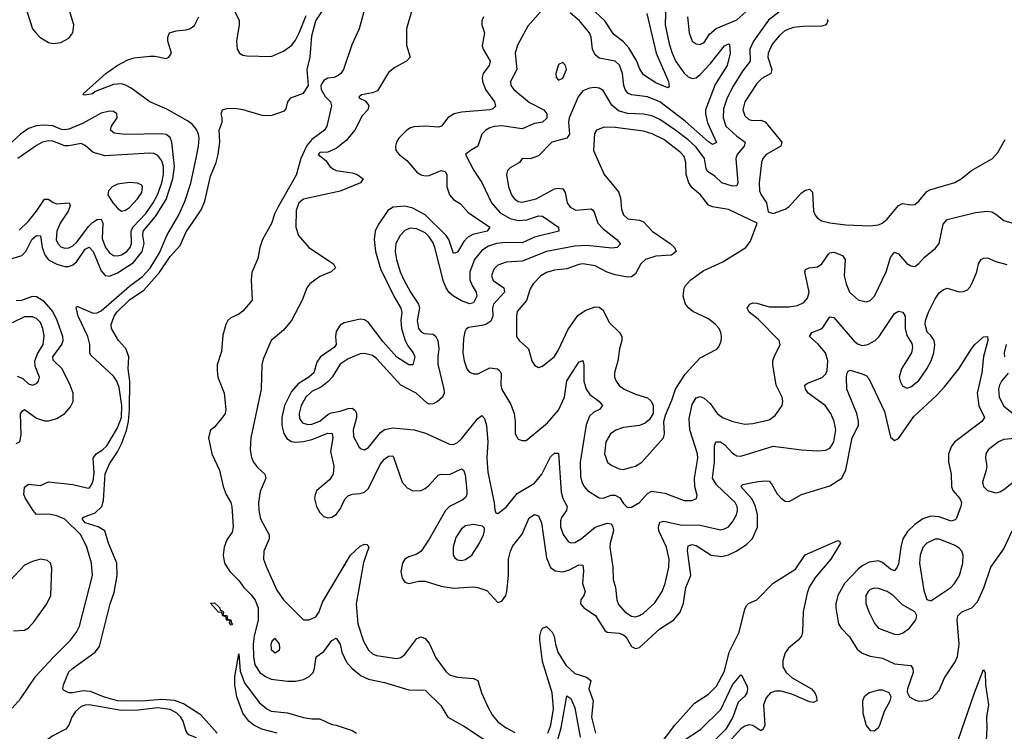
# Model space of a CAD drawing. Header units: inches. Extents: x 1550315 to 1685896, y 510706 to 640504.
# Tile 172 of 256: x 1649127 to 1653992, y 522880 to 526396. Entities that reach past the tile are written whole.
import ezdxf

# ---------------------------------------------------------------- set-up
doc = ezdxf.new("R2010")
doc.units = ezdxf.units.IN
doc.header["$MEASUREMENT"] = 0
doc.layers.add('B6542', color=7, linetype='Continuous')
doc.layers.add('B6552', color=7, linetype='Continuous')

msp = doc.modelspace()

# ---------------------------------------------------------------- linework, layer by layer
at = {"layer": 'B6542', "color": 5}
for points, elevation in [([(1649150, 526474), (1649190, 526350.5), (1649206.7, 526330), (1649226.4, 526310), (1649270, 526282.8), (1649290, 526278.4), (1649330, 526283.5), (1649370, 526303.6), (1649390, 526330.7), (1649393.6, 526370), (1649369.8, 526450.2)], 320), ([(1650000, 525853.5), (1649978.8, 525878.8), (1649956.1, 525896.1), (1649854.3, 525954.3), (1649770, 525989.9), (1649677.3, 526057.3), (1649650, 526072.3), (1649630, 526078.9), (1649590, 526076), (1649499.9, 526040.1), (1649486, 526030), (1649450, 526022.7), (1649443.7, 526023.7), (1649441.2, 526030), (1649552.9, 526130), (1649609, 526170), (1649662, 526198), (1649692.9, 526207.1), (1649770, 526215.6), (1649795.2, 526215.2), (1649850, 526204.2), (1649864.5, 526210), (1649877.6, 526230), (1649859.7, 526290), (1649858.7, 526310), (1649867.3, 526330), (1649899.8, 526340.2), (1649950, 526345.5), (1649970, 526352.6), (1649990, 526367.2), (1650000, 526386.3)], 280), ([(1649030, 525197.4), (1649137.2, 525230), (1649158, 525250), (1649186.8, 525310), (1649210, 525329.4), (1649230, 525327.3), (1649237.1, 525270), (1649252, 525230), (1649270, 525209.6), (1649310, 525187.4), (1649350, 525176.1), (1649370, 525176.7), (1649390, 525183.7), (1649410, 525201.4), (1649450, 525261.6), (1649470, 525272.2), (1649490, 525250.2), (1649530, 525155), (1649550, 525132.3), (1649570, 525129.1), (1649610, 525144.9), (1649690, 525195.6), (1649732.6, 525250), (1649742.7, 525290), (1649734.6, 525330), (1649736.6, 525350), (1649797.3, 525422.7), (1649850, 525507.5), (1649883.8, 525610), (1649892.2, 525670), (1649879, 525790), (1649870, 525813.7), (1649850, 525828.6), (1649830, 525832.2), (1649650, 525828.3), (1649594.5, 525834.5), (1649575.3, 525850), (1649580.5, 525870), (1649608.9, 525910), (1649607.2, 525930), (1649590, 525942), (1649570, 525944.1), (1649530, 525933.6), (1649436.5, 525883.5), (1649370, 525855.5), (1649350, 525851.5), (1649333.9, 525853.9), (1649290, 525871.1), (1649250, 525874.4), (1649208.5, 525871.5), (1649170, 525858), (1649130, 525829.4), (1649025.4, 525734.6)], 320), ([(1649124.2, 525355.8), (1649170, 525400.2), (1649210.4, 525450), (1649250, 525509.4), (1649270, 525509.4), (1649292, 525492), (1649310, 525485.3), (1649370.6, 525490.6), (1649376.3, 525476.3), (1649365.6, 525450), (1649326.3, 525390), (1649310.6, 525350), (1649307.8, 525307.8), (1649315, 525290), (1649330, 525273.8), (1649350, 525266.3), (1649370, 525268.5), (1649390, 525279.1), (1649410, 525296.9), (1649466.1, 525373.9), (1649486.3, 525393.7), (1649510, 525408.5), (1649529.4, 525409.4), (1649537.6, 525390), (1649534.9, 525314.9), (1649551.1, 525270), (1649570, 525244.3), (1649590, 525231.3), (1649610, 525228.6), (1649630, 525233.7), (1649655.5, 525250), (1649672.2, 525270), (1649678.8, 525290), (1649677.2, 525350), (1649686, 525370), (1649750, 525438.8), (1649786.3, 525490), (1649807.9, 525530), (1649829.1, 525590), (1649837.8, 525630), (1649838, 525670), (1649830, 525698.2), (1649810, 525724.7), (1649790, 525734), (1649770, 525736.4), (1649550, 525723.7), (1649490, 525740.2), (1649450, 525774.2), (1649430, 525784.1), (1649370, 525772.6), (1649350, 525772.8), (1649290, 525795.9), (1649270, 525797.6), (1649240.3, 525790), (1649210, 525774.2), (1649117.4, 525710)], 340), ([(1649090, 522994.2), (1649130, 523039.6), (1649207.2, 523152.8), (1649290, 523243.3), (1649378.6, 523330), (1649407.4, 523370), (1649421.7, 523398.3), (1649487.1, 523650), (1649482, 523710), (1649459.3, 523790), (1649428.8, 523850), (1649350, 523927.3), (1649310, 523943.7), (1649270, 523953.3), (1649210, 523950.7), (1649192.8, 523970), (1649154.8, 524030), (1649147.6, 524050), (1649150, 524086), (1649170, 524100.9), (1649230, 524094), (1649270, 524111.9), (1649390, 524099.8), (1649458, 524082), (1649470, 524081.5), (1649482, 524098), (1649490, 524116.4), (1649495.1, 524155.1), (1649489.4, 524230), (1649504.3, 524250), (1649535.9, 524270), (1649557.4, 524290), (1649610, 524379.5), (1649629.3, 524430), (1649631.5, 524490), (1649617.6, 524577.6), (1649607.5, 524610), (1649590, 524634.6), (1649478.9, 524738.9), (1649473.9, 524750), (1649473.2, 524790), (1649464.1, 524830), (1649416.3, 524930), (1649406, 524974), (1649410, 524980.3), (1649490, 524945.6), (1649510, 524947.5), (1649530, 524957.3), (1649670, 525079), (1649733.8, 525126.2), (1649772.1, 525167.9), (1649817, 525243), (1649853.9, 525330), (1649911.4, 525428.6), (1649943.1, 525496.9), (1649972, 525588), (1650000, 525720.2)], 280), ([(1650000, 522975), (1649935.7, 523015.7), (1649891.3, 523031.3), (1649830, 523037), (1649728.4, 523028.4), (1649610, 523029.7), (1649540.4, 523050), (1649477.1, 523077.1), (1649441.2, 523078.8), (1649390, 523069.2), (1649369.8, 523069.8), (1649343.3, 523083.3), (1649339.5, 523090), (1649343.6, 523110), (1649370, 523172.7), (1649387.3, 523190), (1649499.6, 523270), (1649521.1, 523298.9), (1649574.7, 523510), (1649593.9, 523566.1), (1649608.9, 523650), (1649607.6, 523710), (1649565.3, 523810), (1649547.8, 523870), (1649514, 523890), (1649451.2, 523910), (1649435.1, 523930), (1649442, 523938), (1649500.1, 523959.9), (1649532, 523990), (1649540.2, 524019.8), (1649550, 524152.3), (1649570, 524201.7), (1649610, 524259.8), (1649630, 524299.5), (1649654.9, 524365.1), (1649664, 524410), (1649669.6, 524470), (1649671.7, 524610), (1649662.2, 524670), (1649665.6, 524730), (1649651.5, 524771.5), (1649615.8, 524810), (1649580.9, 524870), (1649578.4, 524890), (1649594, 524930), (1649607.2, 524950), (1649670, 525012), (1649740.1, 525059.9), (1649815.8, 525144.2), (1649870, 525225), (1649920.5, 525279.5), (1649950, 525347), (1650000, 525421.1)], 260), ([(1649110, 524301.6), (1649128.2, 524310), (1649134.8, 524345.2), (1649131.4, 524448.6), (1649138.8, 524461.2), (1649150, 524469.1), (1649210, 524426.3), (1649250, 524414.2), (1649270, 524414.2), (1649310, 524425.4), (1649349.7, 524450), (1649377.2, 524482.8), (1649390.6, 524509.4), (1649391.1, 524550), (1649375.9, 524590), (1649337.4, 524670), (1649292.9, 524712.9), (1649291.3, 524730), (1649335, 524790), (1649340.9, 524810), (1649340.8, 524830), (1649312.7, 524910), (1649290, 524953.9), (1649250, 525001.7), (1649210, 525026.5), (1649188.7, 525028.7), (1649130, 525007.1), (1649110, 525007.4)], 320), ([(1649114.2, 524634.2), (1649142, 524622), (1649170, 524596.1), (1649190, 524590.3), (1649210, 524598.9), (1649219.2, 524610), (1649224.1, 524630), (1649203.5, 524683.5), (1649202.4, 524710), (1649215.3, 524744.7), (1649242.2, 524790), (1649247, 524833), (1649241.6, 524870), (1649230, 524898.9), (1649210, 524919), (1649190, 524928.1), (1649150, 524926.7), (1649090, 524897.5)], 340), ([(1649096.7, 523376.7), (1649150, 523379.7), (1649170, 523391.2), (1649198.2, 523421.8), (1649260.7, 523510), (1649280.1, 523550), (1649285.9, 523685.9), (1649278.8, 523710), (1649264.2, 523724.2), (1649230, 523730.6), (1649190, 523719.1), (1649150, 523699.9), (1649077.3, 523622.7)], 320), ([(1650000, 522847.6), (1649962.6, 522862.6), (1649950, 522878.5), (1649935.3, 522930), (1649923.1, 522950), (1649903.2, 522970), (1649870, 522986.9), (1649810, 522995.5), (1649710, 522983.3), (1649630, 522982.7), (1649470, 523010.2), (1649450, 523009.2), (1649430, 523001.7), (1649402.4, 522977.6), (1649385.1, 522950), (1649370, 522909.7), (1649355.6, 522890), (1649290, 522857.4), (1649227.7, 522812.3), (1649122, 522678)], 280)]:
    msp.add_lwpolyline(points, dxfattribs=dict(at, elevation=elevation))
at = {"layer": 'B6542', "color": 5, "elevation": 360}
msp.add_lwpolyline([(1649670, 525590.7), (1649610, 525583.1), (1649583, 525570), (1649566.4, 525550), (1649563.1, 525530), (1649587.9, 525490), (1649610, 525464.6), (1649630, 525450.3), (1649650, 525453.8), (1649670, 525468.4), (1649708.7, 525510), (1649730, 525542.4), (1649734.2, 525570), (1649730, 525577.6), (1649708.5, 525588.5)], close=True, dxfattribs=at)
at = {"layer": 'B6552', "color": 5}
for points, elevation in [([(1650000, 525421.1), (1650023.8, 525456.2), (1650041, 525499), (1650070, 525622.8), (1650098, 525690), (1650108.3, 525730), (1650115.6, 525790), (1650112.3, 525850), (1650126.6, 525890), (1650127.3, 525910), (1650122, 525930), (1650129.2, 525950), (1650150, 525956.4), (1650190, 525959.1), (1650230, 525952.7), (1650323.8, 525923.8), (1650370, 525922.4), (1650434.9, 525945.1), (1650444.4, 525955.6), (1650452.2, 525990), (1650466.6, 526010), (1650530, 526032.2), (1650553.5, 526070), (1650546.9, 526150), (1650562.4, 526210), (1650570, 526315.3), (1650590.6, 526390), (1650681.9, 526530)], 260), ([(1650150, 526516.3), (1650211.8, 526391.8), (1650211.8, 526370), (1650197.4, 526290), (1650201.1, 526250), (1650212.4, 526230), (1650230, 526219.6), (1650250, 526216.5), (1650370, 526214), (1650430, 526239.7), (1650470.9, 526269.1), (1650490, 526294.7), (1650510, 526334.2), (1650543.1, 526416.9)], 280), ([(1650837.3, 526470), (1650803.8, 526350), (1650767.8, 526272.2), (1650727, 526150), (1650714.4, 526130), (1650700, 526120), (1650680.5, 526110), (1650650, 526106.8), (1650630, 526095.2), (1650619.2, 526080.8), (1650614.6, 526070), (1650617.4, 526050), (1650636.9, 526016.9), (1650662.2, 525990), (1650667.8, 525970), (1650644.6, 525870), (1650632.9, 525850), (1650570, 525803.2), (1650545.7, 525774.3), (1650516.5, 525710), (1650493.3, 525626.7), (1650405.3, 525474.7), (1650385.9, 525434.1), (1650371.9, 525388.1), (1650327.4, 525310), (1650312.7, 525270), (1650303.8, 525216.2), (1650273.9, 525146.1), (1650270.8, 525110), (1650274.9, 525010), (1650230, 524955), (1650210, 524940.3), (1650170, 524923.1), (1650156.1, 524910), (1650144.8, 524890), (1650130, 524837.2), (1650124.2, 524755.8), (1650103.1, 524690), (1650103, 524663), (1650106, 524630), (1650137.3, 524550), (1650145.5, 524470), (1650142, 524450), (1650130, 524433.2), (1650090, 524382), (1650070, 524368), (1650060.5, 524330), (1650077, 524250), (1650114.3, 524170), (1650131.6, 524090), (1650147.8, 524050), (1650170.9, 524010.9), (1650175.6, 523990), (1650181.7, 523890), (1650176.1, 523863.9), (1650150, 523825.2), (1650138, 523790), (1650131.8, 523750), (1650138.9, 523710), (1650164.6, 523670), (1650210, 523625.3), (1650234.7, 523590), (1650272.7, 523552.7), (1650290, 523526.8), (1650304.6, 523490), (1650305, 523430), (1650284.8, 523350), (1650280.2, 523310), (1650281.7, 523250), (1650288.5, 523208.5), (1650313.6, 523170), (1650341.2, 523150), (1650370, 523137.9), (1650450, 523127.2), (1650490, 523127.9), (1650530, 523136.4), (1650557.6, 523150), (1650576.8, 523170), (1650584, 523190), (1650592.2, 523247.8), (1650630, 523274.7), (1650670, 523328.8), (1650690, 523340.3), (1650710, 523310.5), (1650718.7, 523270), (1650742, 523222), (1650769.3, 523189.3), (1650814.3, 523154.3), (1650850, 523137.6), (1650930, 523121.1), (1651050, 523084.9), (1651130, 523082.4), (1651207.5, 523007.5), (1651241.8, 522950), (1651324.1, 522904.1), (1651432.6, 522832.6)], 260), ([(1651073, 526470), (1651037.5, 526350), (1651038.6, 526270), (1651056, 526210), (1651038, 526190), (1650980.1, 526159.9), (1650950, 526134.6), (1650895.2, 526044.8), (1650870, 526034), (1650815.1, 526024.9), (1650805, 526015), (1650803.1, 526010), (1650834.2, 525994.2), (1650851.5, 525971.5), (1650847.3, 525950), (1650819.4, 525920.6), (1650782.2, 525850), (1650740.6, 525799.4), (1650690, 525759.2), (1650650, 525741.1), (1650610, 525738.7), (1650601.3, 525730), (1650639.3, 525699.3), (1650659.7, 525670), (1650677.1, 525657.1), (1650690.6, 525650.6), (1650770, 525639.3), (1650794.9, 525630), (1650823.6, 525610), (1650810.3, 525590), (1650710, 525549), (1650530, 525509.7), (1650505.8, 525490), (1650492.8, 525452.8), (1650491.7, 525370), (1650504.2, 525330), (1650555.6, 525270), (1650677.3, 525190), (1650687.2, 525170), (1650666, 525150), (1650610, 525126.5), (1650560.3, 525090), (1650546.5, 525070), (1650523.5, 525010), (1650470.2, 524910), (1650430, 524862), (1650368.9, 524810), (1650330, 524718), (1650323.5, 524690), (1650320.5, 524570), (1650268.6, 524330), (1650266.2, 524270), (1650273, 524233), (1650282.6, 524210), (1650302.7, 524182.7), (1650337.8, 524150), (1650342.7, 524130), (1650315.4, 524064.6), (1650306.9, 524010), (1650308.5, 523970), (1650317.2, 523930), (1650359, 523850), (1650360.2, 523830), (1650333.3, 523770), (1650331.9, 523730), (1650345.8, 523690), (1650397.5, 523577.5), (1650430.2, 523530), (1650530, 523431.2), (1650557.2, 523430), (1650590, 523445.2), (1650606.5, 523470), (1650622.9, 523517.1), (1650762.3, 523750), (1650810, 523794.4), (1650830, 523804.2), (1650842, 523802), (1650852.4, 523790), (1650826.3, 523713.7), (1650789.6, 523509.6), (1650798.1, 523410), (1650825.2, 523325.2), (1650850, 523281.2), (1650870, 523262.3), (1650890, 523253.5), (1650990, 523239.8), (1651010, 523244.2), (1651030, 523258.5), (1651090, 523337.8), (1651110, 523346.7), (1651130, 523337.8), (1651150, 523315.3), (1651183.3, 523243.3), (1651233.8, 523173.8), (1651250, 523158.5), (1651290, 523147), (1651370, 523141.3), (1651391.4, 523131.4), (1651408.9, 523070), (1651439.8, 522999.8), (1651461.5, 522961.5), (1651490, 522926), (1651530, 522896.4), (1651574.2, 522874.2)], 280), ([(1652319.1, 526479.1), (1652316.6, 526370), (1652336.1, 526276.1), (1652350.6, 526230), (1652370, 526188.3), (1652410, 526131.1), (1652430, 526112.7), (1652450, 526104.4), (1652470, 526108.8), (1652490, 526124.2), (1652540.8, 526179.2), (1652610, 526266), (1652630, 526276), (1652633.9, 526273.9), (1652638.3, 526230), (1652623.4, 526170), (1652564.4, 526075.6), (1652515.2, 525950), (1652515, 525930), (1652526.2, 525886.2), (1652570, 525789.2), (1652550, 525779.8), (1652530, 525792.8), (1652414.9, 525894.9), (1652290, 525990.3), (1652230, 526014.4), (1652150, 526024.1), (1652132.5, 526032.5), (1652119.1, 526050), (1652112.3, 526070), (1652105.6, 526130), (1652091.6, 526171.6), (1652070, 526190.6), (1651990, 526205), (1651970, 526222), (1651957.9, 526250), (1651951.3, 526310), (1651942.5, 526330), (1651893.6, 526390), (1651846.4, 526430)], 340), ([(1652427.6, 526410), (1652435.2, 526330), (1652450, 526290.3), (1652470, 526275.8), (1652490, 526273.6), (1652510, 526282.2), (1652535.6, 526324.4), (1652568.3, 526351.7), (1652670, 526394.2), (1652790, 526501.5)], 360), ([(1650000, 526386.3), (1650012.4, 526410)], 280), ([(1651418.8, 526410), (1651410.2, 526390), (1651410.2, 526370), (1651423.2, 526330), (1651412.8, 526267.2), (1651416.8, 526250), (1651451, 526190), (1651447, 526170), (1651417.5, 526130), (1651411.9, 526110), (1651413.4, 526090), (1651429.1, 526050), (1651473.3, 525990), (1651478.3, 525970), (1651475.4, 525964.6), (1651465, 525955), (1651449.6, 525950.4), (1651310, 525938.6), (1651274.4, 525930), (1651243.1, 525910), (1651211.6, 525870), (1651195.6, 525864.4), (1651129.9, 525869.9), (1651073.9, 525866.1), (1651058.8, 525861.2), (1651039.4, 525850), (1651000.9, 525810), (1650988.8, 525790), (1650983.7, 525770), (1650986.3, 525750), (1651001.6, 525730), (1651039.7, 525699.7), (1651090, 525643.1), (1651110, 525629.7), (1651130, 525624.7), (1651150, 525625.8), (1651210, 525650.7), (1651230, 525646.3), (1651237.2, 525630), (1651238.3, 525570), (1651250.1, 525530), (1651270, 525508), (1651305.9, 525485.9), (1651342.8, 525442.8), (1651449.3, 525370), (1651436.5, 525350), (1651366.4, 525333.6), (1651340.2, 525319.8), (1651321, 525299), (1651290, 525246.2), (1651270, 525240.5), (1651247.1, 525310), (1651234.9, 525330), (1651130, 525431.8), (1651070, 525464.9), (1651030, 525474.2), (1650972.4, 525470), (1650946.3, 525453.7), (1650897.9, 525382.1), (1650883.3, 525350), (1650878.8, 525310), (1650885.8, 525250), (1650910, 525165.2), (1650974.9, 525030), (1651010.1, 524970), (1651014.6, 524950), (1651010.4, 524909.6), (1651013, 524870), (1651030.9, 524810), (1651044.2, 524784.2), (1651072, 524750), (1651079.8, 524730), (1651070.1, 524689.9), (1651050, 524689.8), (1650990, 524728.4), (1650923.5, 524803.5), (1650850, 524899.1), (1650830, 524913.2), (1650810, 524915.7), (1650730, 524898.1), (1650710, 524886.2), (1650690, 524855.8), (1650686.6, 524830), (1650690.7, 524790), (1650682.8, 524777.2), (1650613.6, 524730), (1650595.7, 524704.3), (1650579.8, 524650), (1650556.1, 524630), (1650502.9, 524597.1), (1650470, 524559.2), (1650435.2, 524490), (1650422.8, 524430), (1650422.7, 524390), (1650431.5, 524351.5), (1650446.8, 524326.8), (1650470, 524311.6), (1650490, 524307.9), (1650530, 524311.8), (1650570, 524321.1), (1650650, 524353), (1650671.6, 524351.6), (1650674.8, 524330), (1650662.5, 524262.5), (1650679.4, 524190), (1650676.5, 524150), (1650658.5, 524121.5), (1650595.6, 524070), (1650586.2, 524050), (1650583.5, 524030), (1650593.4, 523990), (1650610, 523961.1), (1650630, 523940.3), (1650650, 523933.6), (1650670, 523937.2), (1650690, 523950.2), (1650710, 523976.5), (1650734.1, 524025.9), (1650750, 524043.2), (1650770, 524051.7), (1650810, 524054.6), (1650830, 524061.3), (1650850, 524079.7), (1650910, 524200.9), (1650930, 524224.6), (1650950, 524239.6), (1650970, 524240.4), (1650973.7, 524233.7), (1651017.1, 524110), (1651041.9, 524081.9), (1651070, 524067.7), (1651110, 524069.6), (1651130, 524080.1), (1651150, 524095.9), (1651194.7, 524145.3), (1651210, 524149.5), (1651250, 524149), (1651310, 524177.1), (1651320.3, 524170), (1651327.9, 524147.9), (1651336.3, 524070), (1651336.6, 524050), (1651330, 524034.7), (1651316.9, 524023.1), (1651251, 523990), (1651231.8, 523970), (1651150.5, 523829.5), (1651110, 523769), (1651090, 523754.2), (1651050, 523742), (1651030, 523729.7), (1651018.7, 523710), (1651010.2, 523670), (1651016.8, 523636.8), (1651030, 523616), (1651050, 523609.2), (1651099, 523621), (1651130, 523622), (1651210, 523597), (1651270, 523586.7), (1651370, 523594.2), (1651390.9, 523590.9), (1651434.8, 523574.8), (1651490, 523515.8), (1651510, 523523.1), (1651529.9, 523550.1), (1651534.1, 523570), (1651541.8, 523650), (1651541.9, 523730), (1651552.5, 523770), (1651564.2, 523795.8), (1651610, 523853.2), (1651645, 523935), (1651670.9, 523950.9), (1651690, 523943.5), (1651706.2, 523910), (1651730, 523737.1), (1651749.4, 523689.4), (1651772.2, 523672.2), (1651810, 523667.7), (1651843.3, 523676.7), (1651890, 523701.4), (1651910, 523700.5), (1651912.4, 523672.4), (1651907.2, 523610), (1651921.4, 523570), (1651914.7, 523550), (1651900.2, 523530), (1651898.2, 523510), (1651914.3, 523490), (1651972.1, 523452.1), (1652018.2, 523378.2), (1652030.2, 523370.2), (1652090, 523364.4), (1652110, 523356.8), (1652124.5, 523344.5), (1652150, 523298.3), (1652170, 523289.2), (1652190, 523294.4), (1652290, 523386.5), (1652359.7, 523430), (1652391.4, 523468.6), (1652407.8, 523512.2), (1652418.5, 523590), (1652444, 523650), (1652426.4, 523773.6), (1652430, 523795.6), (1652450, 523802.5), (1652470, 523797), (1652544, 523750), (1652596.1, 523743.9), (1652630, 523751.7), (1652667.7, 523770), (1652718, 523802), (1652747.4, 523832.6), (1652772.1, 523887.9), (1652772.3, 523950), (1652762.3, 523990), (1652745.8, 524025.8), (1652689.8, 524090), (1652700.4, 524099.6), (1652774.3, 524114.3), (1652810, 524118), (1652830, 524115), (1652842.6, 524102.6), (1652870, 524053.2), (1652890, 524031.2), (1652910, 524016.5), (1652930, 524014.4), (1652990, 524049.3), (1653130, 524093.2), (1653190, 524130.3), (1653208.6, 524171.4), (1653240.4, 524330), (1653271.4, 524390), (1653272.1, 524410), (1653263.6, 524450), (1653213.5, 524570), (1653212.5, 524627.5), (1653214.2, 524645.8), (1653221.3, 524658.7), (1653230, 524664.6), (1653290, 524645.6), (1653310, 524637.6), (1653323.3, 524623.3), (1653400.3, 524460.3), (1653430, 524333.4), (1653450, 524316), (1653470, 524326.5), (1653545.1, 524434.9), (1653659.2, 524540.8), (1653697.6, 524582.4), (1653767.8, 524670), (1653829.8, 524770), (1653847.4, 524790), (1653890, 524828.5), (1653910, 524830.8), (1653910.9, 524810), (1653888.8, 524731.2), (1653882, 524650), (1653857.8, 524550), (1653867, 524487), (1653893.7, 524430), (1653880.8, 524410), (1653748.7, 524310), (1653731.1, 524288.9), (1653716.6, 524250), (1653717.2, 524210), (1653730.2, 524150), (1653731.8, 524090), (1653738, 524070), (1653771.9, 524030), (1653781.2, 524010), (1653778.1, 523990), (1653754.3, 523930), (1653750, 523924.1), (1653730, 523918.6), (1653670, 523939), (1653630, 523942.6), (1653590, 523928.7), (1653550, 523901.1), (1653513.8, 523866.2), (1653491.7, 523830), (1653481.4, 523790), (1653470, 523707), (1653463.5, 523690), (1653450, 523673.3), (1653430, 523681.1), (1653390, 523713.7), (1653370, 523721.8), (1653324.8, 523715.2), (1653290, 523697.5), (1653270, 523681.1), (1653203.4, 523610), (1653169.6, 523550), (1653160.1, 523510), (1653160.4, 523490), (1653173, 523410), (1653186, 523390), (1653226.9, 523346.9), (1653265.9, 523285.9), (1653290, 523266), (1653330, 523251.7), (1653390, 523241.5), (1653450, 523212.9), (1653530, 523204.9), (1653540.3, 523190), (1653541.2, 523170), (1653513.4, 523090), (1653512.3, 523072.3), (1653524, 523050), (1653550, 523034.9), (1653570, 523029.2), (1653610, 523031.2), (1653636.4, 523043.6), (1653670, 523081.7), (1653696.8, 523143.2), (1653750, 523222.8), (1653760.7, 523250), (1653769.9, 523310), (1653759.9, 523430), (1653762.6, 523450), (1653782, 523470), (1653831.8, 523490), (1653860.5, 523519.5), (1653891.2, 523588.8), (1653925.6, 523690), (1653990, 523780.7), (1654031.6, 523870)], 320), ([(1651714.4, 526450), (1651637.1, 526362.9), (1651587, 526270), (1651575.3, 526230), (1651583.2, 526150), (1651552.8, 526090), (1651554.6, 526070), (1651568.9, 526050), (1651646.2, 525986.2), (1651717.3, 525950), (1651731.2, 525931.2), (1651731.5, 525908.5), (1651710.3, 525890), (1651670, 525882.3), (1651610, 525857.2), (1651510, 525871.8), (1651472.1, 525867.9), (1651450, 525860.8), (1651430.1, 525849.9), (1651411, 525830), (1651390.2, 525770), (1651354.4, 525750), (1651330.4, 525730), (1651371.2, 525650), (1651410.7, 525590.7), (1651459.1, 525490), (1651501.5, 525441.5), (1651550, 525413.6), (1651590, 525404.2), (1651632.7, 525407.3), (1651690, 525426.8), (1651710, 525424.8), (1651789.1, 525370), (1651790.3, 525350), (1651670, 525321.8), (1651610, 525292.6), (1651530, 525295.5), (1651483.7, 525290), (1651443.6, 525276.4), (1651410, 525255), (1651373.6, 525210), (1651351.1, 525150), (1651351, 525110), (1651362, 525082), (1651382.1, 525050), (1651385.6, 525030), (1651370, 524996.5), (1651350, 524991.7), (1651310, 525006.9), (1651270.6, 525030), (1651248.4, 525048.4), (1651233.6, 525070), (1651221.6, 525101.6), (1651178.8, 525270), (1651170, 525292.4), (1651150, 525322.5), (1651130, 525342.1), (1651090, 525362.5), (1651054.8, 525365.2), (1651030, 525354.2), (1651006.2, 525330), (1650985.5, 525290), (1650982.7, 525250), (1650989.1, 525210), (1651007.8, 525150), (1651025.8, 525110), (1651057.7, 525050), (1651097.8, 524990), (1651101.9, 524970), (1651090.6, 524910), (1651097.8, 524870), (1651110, 524852.7), (1651125.1, 524845.1), (1651170, 524841.6), (1651183.7, 524830), (1651193.7, 524810), (1651198.4, 524770), (1651192.3, 524730), (1651193.9, 524693.9), (1651222.5, 524570), (1651223.8, 524550), (1651216.2, 524530), (1651190, 524507.8), (1651170, 524498.4), (1651150, 524496.8), (1651140.7, 524500.7), (1651086.2, 524550), (1651009.9, 524590), (1650890, 524722.4), (1650870, 524736.1), (1650830, 524747.1), (1650810, 524743.9), (1650750, 524719.4), (1650710, 524692.9), (1650670.4, 524629.6), (1650652, 524608), (1650617.7, 524582.3), (1650570, 524558.4), (1650540.1, 524530), (1650517.3, 524490), (1650507.1, 524450), (1650510, 524425.3), (1650524.4, 524404.4), (1650550, 524395), (1650570, 524396.4), (1650610, 524411.3), (1650650, 524445.1), (1650666.7, 524453.3), (1650710, 524461.2), (1650750, 524475.1), (1650770, 524476.2), (1650784.3, 524464.3), (1650791.6, 524450), (1650791.4, 524428.6), (1650774.6, 524370), (1650776.8, 524336.8), (1650804.1, 524284.1), (1650810, 524277.4), (1650830, 524270.2), (1650850, 524281.6), (1650910, 524355.3), (1650930, 524370.1), (1650970, 524378.8), (1651076, 524370), (1651132.8, 524352.8), (1651250, 524297.8), (1651270, 524296.9), (1651290, 524306.2), (1651310, 524325), (1651390, 524425.2), (1651410, 524439.6), (1651424.5, 524424.5), (1651433.8, 524390), (1651440.1, 524310), (1651435.6, 524230), (1651439.8, 524159.8), (1651471.6, 524008.4), (1651474.2, 523974.2), (1651479.6, 523959.6), (1651490, 523955.5), (1651530, 523986.3), (1651585.3, 524054.7), (1651670, 524105.5), (1651706.7, 524150), (1651750, 524235.8), (1651770, 524254.7), (1651790, 524253.4), (1651801.8, 524061.8), (1651810.5, 524030.5), (1651832.8, 523990), (1651828.4, 523970), (1651804.1, 523935.9), (1651799.7, 523920.3), (1651800.1, 523890), (1651812.2, 523852.2), (1651837.9, 523817.9), (1651850, 523810.2), (1651870, 523811.8), (1651901.6, 523830), (1651970, 523889), (1652030, 523908.8), (1652050, 523904.4), (1652058.1, 523890), (1652060.7, 523870), (1652044.5, 523810), (1652043.3, 523790), (1652057.7, 523690), (1652060.2, 523630), (1652070.7, 523590), (1652077.2, 523530), (1652086.7, 523506.7), (1652117.8, 523470), (1652150, 523448.4), (1652170, 523445.7), (1652190, 523451.3), (1652210, 523463.7), (1652264.9, 523515.1), (1652301.5, 523570), (1652316.4, 523610), (1652333.9, 523690), (1652336.6, 523730), (1652323.1, 523790), (1652285.1, 523870), (1652283.2, 523890), (1652290, 523912.3), (1652310, 523918.3), (1652390, 523899.4), (1652490, 523898.3), (1652590, 523875.2), (1652610, 523879.3), (1652630, 523890.2), (1652650, 523914), (1652668.6, 523950), (1652673.3, 523970), (1652672, 523990), (1652661.6, 524010), (1652570, 524097.1), (1652549.9, 524130), (1652560.7, 524210), (1652559.9, 524290), (1652567.4, 524310), (1652590.5, 524310.5), (1652610, 524296), (1652650, 524253.1), (1652670, 524241.4), (1652690, 524238.4), (1652850, 524288.7), (1652989.7, 524270.3), (1653070, 524265.4), (1653110, 524269.3), (1653130, 524279.1), (1653138.9, 524290), (1653150, 524310.4), (1653159.9, 524370), (1653152.2, 524410), (1653134.7, 524450), (1653107.1, 524490), (1653023.2, 524550), (1653009.2, 524570), (1653007, 524590), (1653020.3, 524599.7), (1653091.8, 524628.2), (1653110, 524646.4), (1653117.2, 524662.8), (1653120.1, 524710), (1653108.4, 524750), (1653072.9, 524792.9), (1653029.8, 524830.2), (1653042, 524850), (1653091.6, 524870), (1653130, 524927.2), (1653150, 524924), (1653250, 524807.6), (1653270, 524791.7), (1653290, 524785.3), (1653318, 524790), (1653354, 524810), (1653374, 524830), (1653450, 524944.2), (1653470, 524956), (1653490.4, 524950), (1653501.7, 524930), (1653502.2, 524870), (1653510, 524834.8), (1653535.1, 524795.1), (1653538.3, 524778.3), (1653533.1, 524750), (1653484.4, 524670), (1653472.9, 524630), (1653477.4, 524610), (1653490, 524586), (1653510, 524575.3), (1653530, 524580.9), (1653570, 524613.4), (1653610, 524670.4), (1653630.7, 524710), (1653644.2, 524750), (1653649.7, 524789.7), (1653645.6, 524810), (1653630, 524834.5), (1653611.2, 524851.2), (1653601.3, 524890), (1653603.5, 524910), (1653617.2, 524950), (1653650, 525017), (1653670, 525045.3), (1653690, 525061.7), (1653710, 525068.7), (1653770, 525050.4), (1653790, 525052.2), (1653810, 525061.6), (1653823.7, 525076.3), (1653837.3, 525102.7), (1653856.1, 525150), (1653864.8, 525190), (1653878.7, 525210), (1653890, 525217.8), (1653910, 525219.4), (1653950, 525200.6), (1654005.4, 525185.4)], 340), ([(1652899.6, 526450), (1652826.7, 526393.3), (1652753.3, 526290), (1652734.7, 526250), (1652736.9, 526190), (1652698.3, 526141.7), (1652652, 526068), (1652622.5, 526010), (1652604.8, 525955.2), (1652602.3, 525910), (1652616.9, 525870), (1652670, 525819.6), (1652712.6, 525790), (1652707, 525770), (1652672.1, 525730), (1652665.4, 525710), (1652675, 525590), (1652670, 525575.1), (1652650, 525572.3), (1652597.2, 525590), (1652562.4, 525622.4), (1652526.4, 525646.4), (1652519.9, 525659.9), (1652511.6, 525710), (1652470, 525765), (1652430, 525802.7), (1652370, 525848.7), (1652290, 525902.2), (1652250, 525921.2), (1652210, 525928.3), (1652130, 525932.7), (1652085.5, 525945.5), (1652053.1, 525973.1), (1652010, 526046.2), (1651990, 526058), (1651970, 526060.8), (1651943.2, 526056.8), (1651910, 526043.6), (1651885.8, 526014.2), (1651842, 525910), (1651838.6, 525890), (1651843.4, 525830), (1651831, 525810), (1651756.5, 525790), (1651690, 525723.2), (1651650, 525708.9), (1651610.4, 525709.6), (1651596.4, 525690), (1651550, 525663.8), (1651536.9, 525650), (1651533, 525630), (1651542.9, 525570), (1651556.8, 525530), (1651570, 525512), (1651590, 525497.9), (1651610, 525494.1), (1651678.8, 525510), (1651770, 525559.8), (1651790, 525564), (1651810, 525560.3), (1651822.2, 525542.2), (1651832, 525490), (1651847.1, 525470), (1651874.8, 525454.8), (1651950, 525461.3), (1651956.7, 525456.7), (1651964.9, 525444.9), (1651984.2, 525390), (1652010, 525362.5), (1652078.3, 525310), (1652094.6, 525290), (1652093.5, 525286.5), (1652078.8, 525270), (1652052.9, 525267.1), (1651930, 525279.4), (1651870, 525277.1), (1651730, 525249.9), (1651610, 525202.3), (1651530, 525197.6), (1651490, 525183.2), (1651470, 525162.7), (1651458.8, 525130), (1651467.3, 525107.3), (1651519.8, 525070), (1651521.9, 525050), (1651467.5, 524990), (1651462.6, 524970), (1651464.3, 524930), (1651454.2, 524905.8), (1651430, 524889.9), (1651410, 524884.1), (1651345.2, 524874.8), (1651333.4, 524866.6), (1651326.2, 524853.8), (1651319.7, 524820.3), (1651316.6, 524750), (1651322.7, 524710), (1651336.3, 524670), (1651350, 524653.4), (1651370, 524645.4), (1651390, 524646.4), (1651450, 524674.7), (1651488.2, 524670), (1651499.9, 524659.9), (1651506.6, 524646.6), (1651505, 524590), (1651508.9, 524568.9), (1651553.6, 524493.6), (1651570.2, 524450), (1651575.4, 524410), (1651575.6, 524350), (1651590, 524323.8), (1651610, 524315.8), (1651630, 524317), (1651735.8, 524404.2), (1651790, 524465.8), (1651819.2, 524530), (1651830, 524611.5), (1651890, 524703.7), (1651910, 524712.4), (1651914.7, 524690), (1651913.8, 524610), (1651925.6, 524570), (1651943.9, 524543.9), (1651989.1, 524510), (1652006.7, 524490), (1651992, 524470), (1651963.8, 524456.2), (1651942.5, 524437.5), (1651925.8, 524394.2), (1651896.1, 524210), (1651898.9, 524138.9), (1651905.5, 524110), (1651916, 524090), (1651933.4, 524070), (1651990, 524033.5), (1652010, 524031.7), (1652050, 524046.8), (1652070, 524046.8), (1652092.7, 524032.7), (1652110, 524005.8), (1652130, 523986), (1652150, 523986.7), (1652189.7, 524010), (1652230, 524054.9), (1652250, 524065.6), (1652315.5, 524055.5), (1652410, 524020.7), (1652450, 524019.6), (1652471.3, 524030), (1652475.2, 524044.8), (1652463.4, 524090), (1652461, 524130), (1652478.6, 524230), (1652476.9, 524250), (1652438.5, 524370), (1652435.1, 524424.9), (1652450, 524494.9), (1652470, 524527.6), (1652490, 524533.8), (1652510, 524525.5), (1652539.4, 524499.4), (1652573.4, 524450), (1652599.5, 524430), (1652650.1, 524410.1), (1652710, 524398), (1652750, 524400.8), (1652830, 524417.8), (1652860, 524440), (1652894.6, 524490), (1652898.5, 524510), (1652894.8, 524530), (1652865.4, 524590), (1652849, 524690), (1652849, 524710), (1652855.3, 524730), (1652884.2, 524790), (1652879.8, 524810), (1652776.4, 524916.4), (1652731.2, 524950), (1652721.7, 524970), (1652734.5, 524990), (1652750, 524996.5), (1652770, 524995), (1652830, 524977.7), (1652930, 524977.6), (1652970, 524983.8), (1653002.3, 524997.7), (1653020.6, 525019.4), (1653027.4, 525050), (1653006.4, 525150), (1653010, 525160.7), (1653028.7, 525170), (1653070, 525174.4), (1653089.9, 525190.1), (1653122.9, 525237.1), (1653130, 525243.1), (1653150, 525247.4), (1653193, 525230), (1653206.7, 525210), (1653200.6, 525130), (1653210.2, 525090.2), (1653228, 525050), (1653270, 525011.3), (1653310, 525001.5), (1653330, 525008.4), (1653350.7, 525029.3), (1653409.3, 525150), (1653430, 525220.4), (1653450, 525247.2), (1653470, 525238.7), (1653510, 525190.2), (1653530, 525179.1), (1653550, 525176.9), (1653570, 525190.3), (1653598.3, 525221.7), (1653652.6, 525267.4), (1653669.8, 525290), (1653690, 525386), (1653710, 525408.2), (1653850, 525442.2), (1653910, 525450.2), (1653930, 525446), (1653950, 525434.7), (1653990, 525403.2), (1654030, 525392.6)], 360), ([(1652225.9, 526425.9), (1652272.4, 526230), (1652333.3, 526090), (1652336.4, 526063.6), (1652330, 526058.9), (1652270, 526083.2), (1652210, 526122.9), (1652190, 526154), (1652177, 526190), (1652136.4, 526256.4), (1652110, 526286.2), (1652062.2, 526322.2), (1652017.9, 526390), (1651970, 526434)], 320), ([(1653116, 526396), (1653120.2, 526390), (1653112.8, 526370), (1653090, 526364), (1652997.4, 526362.6), (1652950, 526356.9), (1652910, 526341.7), (1652882, 526318), (1652845.6, 526274.4), (1652825, 526230), (1652824.6, 526210), (1652843.3, 526150), (1652838.7, 526130), (1652794.9, 526105.1), (1652770, 526080.3), (1652710.1, 525990), (1652700.8, 525950), (1652710, 525920.9), (1652730, 525902.5), (1652750, 525897.9), (1652790, 525899.5), (1652810, 525891.4), (1652893.2, 525790), (1652888.7, 525770), (1652815.2, 525730), (1652799.7, 525710), (1652791.9, 525690), (1652781.2, 525590), (1652783.2, 525550), (1652790.2, 525530), (1652817.8, 525490), (1652826.1, 525446.1), (1652850, 525438.7), (1652910, 525459.6), (1652930, 525473.1), (1652990, 525539.7), (1653010, 525553.8), (1653030, 525558.7), (1653043.9, 525543.9), (1653049.4, 525450), (1653057.1, 525430), (1653070, 525414.4), (1653090, 525402.6), (1653130, 525391.9), (1653210, 525381.7), (1653330, 525377.2), (1653370, 525382.8), (1653389, 525391), (1653413.7, 525410), (1653470, 525477.2), (1653490, 525488.1), (1653530, 525480.2), (1653550, 525482.4), (1653570, 525498.5), (1653610, 525546.2), (1653624.3, 525555.7), (1653748.6, 525591.4), (1653779.7, 525610), (1653830, 525651.3), (1653934, 525710), (1653961.2, 525738.8), (1653996.3, 525803.7)], 380), ([(1650000, 525720.2), (1650010.6, 525770), (1650014.2, 525810), (1650010.9, 525830), (1650003, 525850), (1650000, 525853.5)], 280), ([(1654001.5, 524790), (1653992.2, 524750), (1653994, 524730)], 340), ([(1654011.3, 524648.7), (1653979, 524610), (1653968.7, 524590), (1653964.4, 524570), (1653966.8, 524530), (1653990, 524485.4), (1654077.1, 524417.1)], 340), ([(1654080.5, 524330), (1653990, 524321.8), (1653964.2, 524310), (1653913.1, 524270), (1653901.5, 524250), (1653899.1, 524230), (1653905.6, 524190), (1653903.5, 524170), (1653884.6, 524110), (1653890.2, 524090), (1653910, 524069.3), (1653950, 524057.3), (1653970, 524062.3), (1653990, 524074), (1654060.4, 524130)], 340), ([(1652302.6, 522830), (1652364.8, 522910), (1652461.3, 523018.7), (1652530, 523062.5), (1652570, 523102.5), (1652610, 523176.9), (1652632.7, 523270), (1652681.5, 523370), (1652710, 523483.8), (1652718.5, 523501.5), (1652728.9, 523511.1), (1652770.2, 523529.8), (1652850, 523611.7), (1652959.9, 523680.1), (1653008.5, 523751.5), (1653170, 523821.6), (1653178.3, 523818.3), (1653183, 523810), (1653135.9, 523730), (1653059.3, 523640.7), (1653028.6, 523591.4), (1653017.9, 523562.1), (1652997.8, 523470), (1652995.3, 523370), (1652990.8, 523350), (1652973.8, 523330), (1652925.4, 523290), (1652910, 523266.6), (1652897.6, 523230), (1652898.2, 523198.2), (1652913.7, 523170), (1652943.7, 523143.7), (1653040.3, 523090), (1653056.1, 523070), (1653064.4, 523050), (1653066.4, 523030), (1653050, 523022.2), (1653030, 523025.8), (1652942.8, 523062.8), (1652890, 523077.6), (1652861.3, 523078.7), (1652837.8, 523070), (1652815.8, 523044.2), (1652802.3, 523010), (1652809.4, 522910.6), (1652801.3, 522890), (1652790, 522882.7), (1652750, 522908.1), (1652730, 522911.9), (1652710, 522905.1), (1652690, 522891.7), (1652584.7, 522775.3)], 280), ([(1651736.7, 522870), (1651752, 522910), (1651765.1, 522990), (1651758.9, 523070), (1651710, 523224.7), (1651697.6, 523330), (1651696.9, 523350), (1651703.4, 523376.6), (1651710, 523389.2), (1651730, 523398), (1651758.4, 523370), (1651767.9, 523350), (1651774.3, 523310), (1651786.9, 523270), (1651826, 523206), (1651870, 523165.1), (1651927.3, 523147.3), (1651948.5, 523130), (1651939.3, 523090), (1651960.3, 523030), (1651952.8, 522950), (1651971.9, 522870)], 280), ([(1650398.9, 522870), (1650323.8, 522890), (1650283.1, 522910), (1650258.7, 522930), (1650229.9, 522969.9), (1650199.3, 523050), (1650189.5, 523110), (1650189.7, 523150), (1650210, 523262), (1650216.9, 523176.9), (1650238.4, 523118.4), (1650310, 523021.6), (1650347.7, 522990), (1650370, 522979.3), (1650450, 522970.3), (1650530, 522947.4), (1650570, 522941.3), (1650610, 522941.6), (1650670, 522912.7), (1650690.3, 522910.3), (1650770, 522883), (1650790.4, 522870.4)], 240), ([(1652410, 522835.9), (1652491.6, 522888.4), (1652592.2, 522987.8), (1652650, 523109.1), (1652690, 523159.1), (1652696.1, 523156.1), (1652720.9, 523100.9), (1652723.8, 523090), (1652720.6, 523070), (1652710, 523053.7), (1652677.1, 523022.9), (1652650.1, 522950), (1652617.1, 522890), (1652510, 522782.1)], 260), ([(1653764.2, 522835.8), (1653844.9, 523070), (1653890, 523185.5), (1653898.3, 523170), (1653899.2, 523110), (1653914.1, 523010), (1653904.4, 522950), (1653906.6, 522893.4), (1653897.9, 522750)], 280), ([(1651776.2, 522803.8), (1651802.5, 522897.5), (1651830, 523055.5), (1651850, 523041.7), (1651870, 522994.9), (1651897.2, 522850)], 260), ([(1650103, 522870), (1650021.4, 522961.4), (1650000, 522975)], 260)]:
    msp.add_lwpolyline(points, dxfattribs=dict(at, elevation=elevation))
for points, elevation in [([(1651810, 526184), (1651790, 526174), (1651776.3, 526130), (1651777.3, 526110), (1651790, 526097.3), (1651810, 526107.3), (1651829.2, 526150), (1651824, 526170)], 360), ([(1652015.3, 525864.7), (1651977, 525850), (1651966.5, 525833.5), (1651962.8, 525750), (1652014.9, 525630), (1652085.8, 525545.8), (1652095.2, 525515.2), (1652100.3, 525460.3), (1652110.8, 525430.8), (1652131.5, 525411.5), (1652190, 525404.4), (1652210, 525396.8), (1652252.8, 525350), (1652340.9, 525290), (1652362, 525270), (1652370.3, 525249.7), (1652347.2, 525232.8), (1652270, 525227.5), (1652219.6, 525210), (1652196.6, 525190), (1652170, 525139.7), (1652150, 525125.2), (1652130, 525123.4), (1652070, 525135.4), (1652030, 525149), (1651970, 525178.7), (1651910, 525189.2), (1651890, 525186.6), (1651830, 525165), (1651770, 525157.8), (1651730, 525146.4), (1651702.8, 525130), (1651664.7, 525090), (1651650, 525065.1), (1651631, 525009), (1651585.5, 524954.5), (1651581.3, 524930), (1651581.5, 524830), (1651594.6, 524810), (1651640.7, 524770), (1651657.3, 524710), (1651670, 524688), (1651690, 524677.6), (1651710, 524683.1), (1651770, 524732.2), (1651790, 524763.8), (1651836.1, 524863.9), (1651885.4, 524934.6), (1651921, 524959), (1651970, 524976.3), (1651990, 524975.2), (1652010, 524960.3), (1652039.2, 524899.2), (1652091.3, 524850), (1652101.6, 524830), (1652102.2, 524810), (1652090.2, 524770), (1652082.3, 524710), (1652066.7, 524650), (1652066.5, 524630), (1652074, 524610), (1652088.6, 524588.6), (1652113.7, 524570), (1652170, 524544.7), (1652230, 524527.8), (1652247.8, 524510), (1652256.9, 524490), (1652257.6, 524450), (1652239.4, 524420.6), (1652217.9, 524402.1), (1652189, 524391), (1652110, 524380.8), (1652071.9, 524368.1), (1652046.2, 524350), (1652022.5, 524310), (1652016.8, 524250), (1652031.8, 524210), (1652050, 524194.3), (1652090, 524176.5), (1652110, 524173.1), (1652150, 524184.9), (1652170, 524190.3), (1652202, 524210), (1652307.6, 524330), (1652313.5, 524350), (1652309.6, 524410), (1652317.6, 524442.4), (1652350, 524515.5), (1652368.3, 524570), (1652415.1, 524644.9), (1652490, 524725.2), (1652571.6, 524768.4), (1652581.2, 524778.8), (1652593.1, 524806.9), (1652595.6, 524830), (1652591.5, 524850), (1652583.1, 524870), (1652565.7, 524890), (1652530, 524917.8), (1652454, 524954), (1652432.8, 524970), (1652417.2, 524990), (1652406, 525030), (1652410.7, 525069.3), (1652417.2, 525082.8), (1652443, 525110), (1652505.1, 525154.9), (1652600.9, 525199.1), (1652715.6, 525270), (1652738.3, 525301.7), (1652771.3, 525390), (1652630, 525457.3), (1652550, 525470.7), (1652530, 525479.8), (1652491.5, 525530), (1652450, 525565.4), (1652433, 525590), (1652419.9, 525630), (1652418.3, 525690), (1652410, 525718.9), (1652390, 525741.1), (1652310, 525803.4), (1652251.5, 525831.5), (1652210, 525845), (1652070, 525863.5)], 380), ([(1651370, 523901.6), (1651330, 523895.3), (1651310, 523879.7), (1651282.1, 523837.9), (1651268.5, 523790), (1651269.4, 523749.4), (1651276.5, 523736.5), (1651290, 523726.4), (1651310, 523723.8), (1651330, 523728.1), (1651360.6, 523750), (1651399.8, 523810), (1651419.3, 523850), (1651423.5, 523870), (1651423.7, 523883.7), (1651414, 523894)], 340), ([(1653650, 523828.9), (1653609.2, 523810), (1653590, 523788.2), (1653575.9, 523750), (1653573.7, 523710), (1653594.6, 523574.6), (1653610, 523530.7), (1653630, 523524.4), (1653728.3, 523590), (1653746.4, 523610), (1653771.5, 523650), (1653787.2, 523710), (1653788.8, 523750), (1653782.7, 523770), (1653770, 523784.4), (1653750, 523797), (1653670, 523828.8)], 340), ([(1653350, 523586.8), (1653330, 523579.8), (1653319, 523570), (1653308.3, 523550), (1653308.2, 523511.8), (1653322.6, 523470), (1653352.6, 523410), (1653370, 523389.1), (1653450, 523360.2), (1653470, 523357.2), (1653490, 523364.5), (1653523.5, 523390), (1653555.1, 523430), (1653559.6, 523450), (1653549.7, 523469.7), (1653490, 523504.5), (1653443.8, 523550), (1653413.5, 523570), (1653370, 523585.5)], 340), ([(1650131, 523451), (1650150, 523452.2), (1650153.2, 523433.2), (1650170.3, 523430), (1650173.5, 523413.5), (1650178.8, 523410), (1650175.9, 523404.1), (1650170, 523405.1), (1650163.7, 523416.3), (1650168.7, 523428.7), (1650150, 523427.6), (1650146, 523446), (1650130, 523449.6), (1650126, 523466), (1650110, 523467.8), (1650070, 523512), (1650090, 523514.9), (1650110, 523497.1), (1650116.4, 523490), (1650118, 523478), (1650130, 523473), (1650134, 523466)], 240), ([(1650390, 523338.4), (1650373.8, 523326.2), (1650367.5, 523310), (1650370, 523283.8), (1650390, 523267.9), (1650410, 523282), (1650413.1, 523290), (1650410, 523312)], 280), ([(1653390, 523082.8), (1653370, 523082.3), (1653324.6, 523070), (1653299.7, 523050), (1653291.9, 523030), (1653293.1, 522970), (1653309.1, 522909.1), (1653330, 522884.2), (1653350, 522882.6), (1653370, 522898.7), (1653376.8, 522910), (1653400.7, 522979.3), (1653428.3, 523030), (1653434, 523050), (1653422.9, 523070)], 320)]:
    msp.add_lwpolyline(points, close=True, dxfattribs=dict(at, elevation=elevation))

doc.saveas('drawing.dxf')
